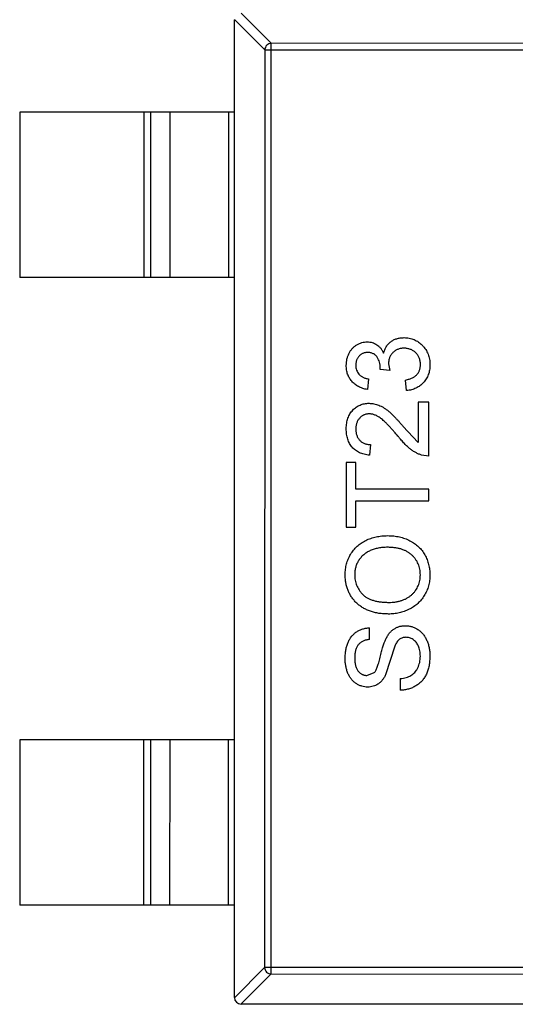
# Model space of a CAD drawing. Header units: inches. Extents: x -29 to 164, y -51 to 83.
# Tile 159 of 164: x 152.71 to 154.21, y 24.22 to 27.2. Entities that reach past the tile are written whole.
import ezdxf

# ---------------------------------------------------------------- set-up
doc = ezdxf.new("R2010")
doc.units = ezdxf.units.IN
doc.header["$LTSCALE"] = 1.21
doc.header["$MEASUREMENT"] = 0
doc.layers.get('0').update_dxf_attribs({"linetype": 'CONTINUOUS'})

msp = doc.modelspace()

# ---------------------------------------------------------------- linework, layer by layer
at = {"color": 7, "linetype": 'Continuous'}
for p, q in [((153.3811, 27.2247), (153.4725, 27.1332)), ((153.3608, 24.2447), (153.3614, 27.2047)), ((153.4528, 27.1135), (153.3614, 27.205)), ((153.4719, 24.3161), (153.4725, 27.1332)), ((154.9503, 27.1329), (153.4725, 27.1332)), ((153.4528, 27.1135), (153.4523, 24.3358)), ((153.4528, 27.1135), (154.97, 27.1132)), ((152.7114, 26.9248), (152.7113, 26.4248)), ((153.3614, 26.9247), (152.7114, 26.9248)), ((153.0874, 26.4247), (153.0875, 26.9247)), ((153.1073, 26.9247), (153.1072, 26.4247)), ((153.1653, 26.9247), (153.1652, 26.4247)), ((153.3435, 26.4247), (153.3436, 26.9247)), ((153.3613, 26.4247), (152.7113, 26.4248)), ((153.8019, 26.1459), (153.8023, 26.1505)), ((153.8308, 26.1426), (153.8019, 26.1459)), ((153.8274, 26.1633), (153.8308, 26.1426)), ((153.7667, 26.1172), (153.7635, 26.0852)), ((153.8821, 26.082), (153.8789, 26.114)), ((153.9494, 26.0467), (153.9173, 26.0467)), ((153.9173, 26.0467), (153.9173, 25.9244)), ((153.9493, 25.8832), (153.9494, 26.0467)), ((153.8709, 25.9741), (153.9173, 25.9244)), ((153.7731, 25.9185), (153.7698, 25.8865)), ((153.9493, 25.8832), (153.9271, 25.8866)), ((153.7282, 25.8641), (153.6993, 25.8641)), ((153.6993, 25.8641), (153.6993, 25.6685)), ((153.7282, 25.7839), (153.7282, 25.8641)), ((153.9493, 25.7839), (153.7282, 25.7839)), ((153.9493, 25.7486), (153.9493, 25.7839)), ((153.7281, 25.7487), (153.9493, 25.7486)), ((153.7281, 25.6685), (153.7281, 25.7487)), ((153.6993, 25.6685), (153.7281, 25.6685)), ((153.7697, 25.3288), (153.7697, 25.364)), ((153.8462, 25.3085), (153.8185, 25.2215)), ((153.7621, 25.2198), (153.7842, 25.2288)), ((153.8626, 25.2102), (153.8626, 25.1749)), ((152.711, 25.0248), (152.7109, 24.5248)), ((153.361, 25.0247), (152.711, 25.0248)), ((153.087, 24.5247), (153.0871, 25.0247)), ((153.1069, 25.0247), (153.1068, 24.5247)), ((153.1649, 25.0247), (153.1648, 24.5247)), ((153.3431, 24.5247), (153.3432, 25.0247)), ((153.3609, 24.5247), (152.7109, 24.5248)), ((153.3608, 24.2444), (153.4523, 24.3358)), ((154.9694, 24.3355), (153.4523, 24.3358)), ((153.4719, 24.3161), (153.3805, 24.2247)), ((153.4719, 24.3161), (154.9497, 24.3158)), ((155.0408, 24.2243), (153.3808, 24.2247))]:
    msp.add_line(p, q, dxfattribs=at)
msp.add_arc((153.3808, 24.2447), 0.02, 179.988, 269.988, dxfattribs=at)
for points, knots in [([(153.4725, 27.1332), (153.47, 27.1332), (153.4649, 27.132), (153.4585, 27.1276), (153.4541, 27.1212), (153.4529, 27.1161), (153.4528, 27.1135)], [0, 0, 0, 0, 0.249032, 0.5, 0.750968, 1, 1, 1, 1]), ([(153.6994, 26.1583), (153.6995, 26.1616), (153.6997, 26.168), (153.7014, 26.1774), (153.7041, 26.1864), (153.7078, 26.195), (153.7124, 26.2029), (153.7179, 26.2099), (153.7242, 26.2158), (153.7313, 26.2207), (153.7388, 26.2246), (153.7466, 26.2274), (153.7547, 26.2291), (153.7602, 26.2293), (153.763, 26.2294)], [0, 0, 0, 0, 0.092054, 0.181008, 0.26913, 0.357137, 0.443549, 0.526433, 0.607453, 0.688385, 0.767854, 0.845531, 0.922529, 1, 1, 1, 1]), ([(153.763, 26.2294), (153.7655, 26.2293), (153.7707, 26.2291), (153.7782, 26.2275), (153.7853, 26.2247), (153.792, 26.221), (153.7982, 26.2161), (153.8037, 26.2102), (153.8087, 26.2032), (153.8112, 26.198), (153.8125, 26.1953)], [0, 0, 0, 0, 0.121951, 0.240787, 0.35855, 0.479066, 0.601519, 0.727551, 0.859932, 1, 1, 1, 1]), ([(153.8125, 26.1953), (153.813, 26.1971), (153.8139, 26.2006), (153.8157, 26.2057), (153.8179, 26.2104), (153.8203, 26.2149), (153.8232, 26.2191), (153.8263, 26.223), (153.8299, 26.2265), (153.8338, 26.2298), (153.8379, 26.2327), (153.8424, 26.2352), (153.847, 26.2374), (153.852, 26.2392), (153.8572, 26.2406), (153.8626, 26.2415), (153.8683, 26.2421), (153.8722, 26.2422), (153.8742, 26.2422)], [0, 0, 0, 0, 0.065828, 0.128938, 0.190858, 0.251186, 0.310974, 0.37005, 0.429672, 0.489507, 0.549975, 0.610075, 0.670915, 0.732909, 0.796711, 0.861825, 0.929892, 1, 1, 1, 1]), ([(153.8742, 26.2422), (153.8769, 26.2422), (153.8822, 26.242), (153.8899, 26.2409), (153.8974, 26.239), (153.9045, 26.2365), (153.9114, 26.2332), (153.9179, 26.2291), (153.9241, 26.2243), (153.9299, 26.2189), (153.9353, 26.213), (153.9399, 26.2065), (153.9438, 26.1996), (153.947, 26.1924), (153.9495, 26.1848), (153.9513, 26.1768), (153.9524, 26.1684), (153.9525, 26.1627), (153.9526, 26.1597)], [0, 0, 0, 0, 0.063503, 0.124805, 0.18492, 0.244376, 0.303775, 0.364133, 0.425376, 0.488388, 0.551743, 0.61386, 0.67564, 0.737737, 0.800417, 0.864658, 0.930985, 1, 1, 1, 1]), ([(153.764, 26.1974), (153.7627, 26.1974), (153.7602, 26.1973), (153.7566, 26.1968), (153.7531, 26.1959), (153.7498, 26.1948), (153.7467, 26.1933), (153.7438, 26.1914), (153.7409, 26.1893), (153.7384, 26.1867), (153.7359, 26.184), (153.7339, 26.181), (153.7321, 26.1779), (153.7307, 26.1746), (153.7296, 26.171), (153.7288, 26.1673), (153.7283, 26.1634), (153.7283, 26.1607), (153.7282, 26.1593)], [0, 0, 0, 0, 0.065093, 0.127304, 0.188122, 0.247131, 0.306077, 0.365678, 0.426103, 0.487841, 0.550317, 0.611805, 0.672737, 0.734883, 0.79768, 0.862475, 0.929775, 1, 1, 1, 1]), ([(153.8023, 26.1505), (153.8022, 26.1534), (153.802, 26.1592), (153.8001, 26.1677), (153.7972, 26.1756), (153.7938, 26.1818), (153.7906, 26.1864), (153.7876, 26.1893), (153.7845, 26.1919), (153.781, 26.1938), (153.7772, 26.1955), (153.7731, 26.1965), (153.7686, 26.1973), (153.7656, 26.1974), (153.764, 26.1974)], [0, 0, 0, 0, 0.129789, 0.254605, 0.378435, 0.50292, 0.565018, 0.624848, 0.683448, 0.742765, 0.802757, 0.86522, 0.930779, 1, 1, 1, 1]), ([(153.8739, 26.2102), (153.8723, 26.2101), (153.869, 26.2101), (153.8643, 26.2095), (153.8598, 26.2084), (153.8555, 26.2069), (153.8514, 26.2051), (153.8475, 26.2028), (153.8439, 26.2001), (153.8405, 26.197), (153.8374, 26.1936), (153.8348, 26.19), (153.8325, 26.1861), (153.8306, 26.182), (153.8292, 26.1776), (153.8281, 26.1731), (153.8275, 26.1683), (153.8274, 26.165), (153.8274, 26.1633)], [0, 0, 0, 0, 0.067051, 0.13118, 0.193722, 0.254499, 0.314763, 0.375117, 0.436023, 0.498297, 0.560571, 0.621619, 0.681973, 0.742853, 0.804272, 0.867473, 0.932273, 1, 1, 1, 1]), ([(153.9237, 26.1609), (153.9237, 26.1627), (153.9237, 26.1663), (153.9229, 26.1715), (153.9219, 26.1764), (153.9202, 26.181), (153.9182, 26.1854), (153.9157, 26.1894), (153.9128, 26.1933), (153.9095, 26.1968), (153.9058, 26.1999), (153.9019, 26.2027), (153.8977, 26.205), (153.8934, 26.2069), (153.8888, 26.2083), (153.8841, 26.2094), (153.8791, 26.2101), (153.8757, 26.2101), (153.8739, 26.2102)], [0, 0, 0, 0, 0.069461, 0.135658, 0.19962, 0.261651, 0.322053, 0.38234, 0.443223, 0.50493, 0.56682, 0.6276, 0.687476, 0.747351, 0.808174, 0.870133, 0.933721, 1, 1, 1, 1]), ([(153.7635, 26.0852), (153.761, 26.0857), (153.7561, 26.0867), (153.7491, 26.0887), (153.7425, 26.0911), (153.7364, 26.0941), (153.7307, 26.0974), (153.7254, 26.1011), (153.7205, 26.1054), (153.7161, 26.11), (153.7121, 26.115), (153.7087, 26.1203), (153.7058, 26.1259), (153.7035, 26.1318), (153.7016, 26.138), (153.7004, 26.1446), (153.6995, 26.1513), (153.6994, 26.156), (153.6994, 26.1583)], [0, 0, 0, 0, 0.071036, 0.139343, 0.204958, 0.268332, 0.330129, 0.390664, 0.450861, 0.510587, 0.570374, 0.629455, 0.687994, 0.747581, 0.807839, 0.870034, 0.93381, 1, 1, 1, 1]), ([(153.7282, 26.1593), (153.7283, 26.1566), (153.7285, 26.1515), (153.7304, 26.144), (153.7334, 26.1373), (153.737, 26.1323), (153.7404, 26.1288), (153.7432, 26.1264), (153.7464, 26.1242), (153.7499, 26.1223), (153.7537, 26.1207), (153.7577, 26.1192), (153.7621, 26.1181), (153.7651, 26.1175), (153.7667, 26.1172)], [0, 0, 0, 0, 0.127797, 0.246795, 0.362284, 0.477652, 0.536237, 0.59559, 0.656344, 0.719085, 0.784349, 0.852876, 0.924551, 1, 1, 1, 1]), ([(153.8789, 26.114), (153.8808, 26.1144), (153.8845, 26.1153), (153.8899, 26.1169), (153.8948, 26.1185), (153.8993, 26.1206), (153.9034, 26.1227), (153.9071, 26.125), (153.9104, 26.1276), (153.9132, 26.1304), (153.9157, 26.1334), (153.9179, 26.1366), (153.9197, 26.14), (153.9211, 26.1438), (153.9223, 26.1477), (153.9232, 26.1519), (153.9237, 26.1563), (153.9237, 26.1593), (153.9237, 26.1609)], [0, 0, 0, 0, 0.082566, 0.15976, 0.233155, 0.301356, 0.365752, 0.426437, 0.484185, 0.539549, 0.593156, 0.647048, 0.701446, 0.757, 0.81384, 0.873058, 0.934963, 1, 1, 1, 1]), ([(153.9526, 26.1597), (153.9525, 26.1571), (153.9524, 26.1519), (153.9514, 26.1444), (153.95, 26.1371), (153.9478, 26.1303), (153.9451, 26.1237), (153.9416, 26.1175), (153.9376, 26.1116), (153.933, 26.1062), (153.9279, 26.1011), (153.9225, 26.0966), (153.9166, 26.0928), (153.9104, 26.0894), (153.9038, 26.0866), (153.8969, 26.0845), (153.8896, 26.0829), (153.8846, 26.0823), (153.8821, 26.082)], [0, 0, 0, 0, 0.067794, 0.133464, 0.196934, 0.258481, 0.319787, 0.380431, 0.44099, 0.502867, 0.564806, 0.625526, 0.685604, 0.746041, 0.807347, 0.869717, 0.93379, 1, 1, 1, 1]), ([(153.6993, 25.9666), (153.6994, 25.9695), (153.6995, 25.9751), (153.7005, 25.9834), (153.702, 25.9911), (153.7042, 25.9984), (153.707, 26.0052), (153.7104, 26.0116), (153.7144, 26.0175), (153.7191, 26.0229), (153.7242, 26.0277), (153.7296, 26.0319), (153.7353, 26.0355), (153.7413, 26.0385), (153.7477, 26.0408), (153.7543, 26.0423), (153.7612, 26.0434), (153.766, 26.0435), (153.7684, 26.0435)], [0, 0, 0, 0, 0.074712, 0.145539, 0.213339, 0.278615, 0.342094, 0.40389, 0.465063, 0.526577, 0.587328, 0.64638, 0.704345, 0.761672, 0.819418, 0.878039, 0.937796, 1, 1, 1, 1]), ([(153.7684, 26.0435), (153.7708, 26.0435), (153.7758, 26.0433), (153.7832, 26.0422), (153.7905, 26.0404), (153.7979, 26.038), (153.8052, 26.0346), (153.8127, 26.0304), (153.8204, 26.0252), (153.8269, 26.0201), (153.8324, 26.0155), (153.8369, 26.0113), (153.8417, 26.0065), (153.8469, 26.0012), (153.8524, 25.9953), (153.8583, 25.9888), (153.8645, 25.9817), (153.8687, 25.9767), (153.8709, 25.9741)], [0, 0, 0, 0, 0.057945, 0.116018, 0.174826, 0.234683, 0.296827, 0.364061, 0.436192, 0.51426, 0.556976, 0.604856, 0.657675, 0.715751, 0.77884, 0.847501, 0.921228, 1, 1, 1, 1]), ([(153.7687, 26.0115), (153.7673, 26.0114), (153.7645, 26.0114), (153.7605, 26.0107), (153.7566, 26.0098), (153.7529, 26.0084), (153.7494, 26.0066), (153.746, 26.0044), (153.7428, 26.0018), (153.7399, 25.9989), (153.7371, 25.9957), (153.7348, 25.9921), (153.7327, 25.9883), (153.731, 25.9843), (153.7298, 25.9801), (153.7289, 25.9755), (153.7283, 25.9708), (153.7282, 25.9676), (153.7282, 25.9659)], [0, 0, 0, 0, 0.061762, 0.121174, 0.179421, 0.236843, 0.294322, 0.353191, 0.412721, 0.474522, 0.537057, 0.599591, 0.662367, 0.725246, 0.790316, 0.857724, 0.927232, 1, 1, 1, 1]), ([(153.8558, 25.9443), (153.8531, 25.9475), (153.8479, 25.9537), (153.8402, 25.9624), (153.833, 25.9704), (153.8262, 25.9775), (153.82, 25.9838), (153.8142, 25.9893), (153.809, 25.994), (153.8041, 25.9978), (153.7995, 26.0011), (153.795, 26.0039), (153.7905, 26.0062), (153.7861, 26.0081), (153.7817, 26.0096), (153.7773, 26.0107), (153.773, 26.0114), (153.7701, 26.0114), (153.7687, 26.0115)], [0, 0, 0, 0, 0.11141, 0.214526, 0.309417, 0.396087, 0.474284, 0.544374, 0.60642, 0.660582, 0.709794, 0.756451, 0.800767, 0.843168, 0.884295, 0.923885, 0.962359, 1, 1, 1, 1]), ([(153.7698, 25.8865), (153.767, 25.8868), (153.7616, 25.8874), (153.7537, 25.889), (153.7464, 25.8913), (153.7395, 25.8939), (153.7332, 25.8973), (153.7274, 25.9011), (153.7221, 25.9055), (153.7173, 25.9105), (153.7131, 25.9159), (153.7094, 25.9218), (153.7063, 25.9282), (153.7037, 25.935), (153.7018, 25.9423), (153.7004, 25.95), (153.6995, 25.9582), (153.6994, 25.9638), (153.6993, 25.9666)], [0, 0, 0, 0, 0.070675, 0.137493, 0.201473, 0.262869, 0.32255, 0.380737, 0.43822, 0.495487, 0.553484, 0.611346, 0.670644, 0.731587, 0.794183, 0.859445, 0.928208, 1, 1, 1, 1]), ([(153.7282, 25.9659), (153.7282, 25.9642), (153.7283, 25.9608), (153.7289, 25.9558), (153.7297, 25.9511), (153.7311, 25.9466), (153.7327, 25.9424), (153.7348, 25.9385), (153.7372, 25.9349), (153.74, 25.9315), (153.7432, 25.9285), (153.7466, 25.9258), (153.7503, 25.9236), (153.7543, 25.9218), (153.7586, 25.9203), (153.7631, 25.9193), (153.768, 25.9187), (153.7713, 25.9186), (153.7731, 25.9185)], [0, 0, 0, 0, 0.070696, 0.138358, 0.20337, 0.2657, 0.327256, 0.386512, 0.445858, 0.505173, 0.56378, 0.622343, 0.680824, 0.739795, 0.800801, 0.864239, 0.930631, 1, 1, 1, 1]), ([(153.9271, 25.8866), (153.9242, 25.8877), (153.9182, 25.8898), (153.9096, 25.8942), (153.901, 25.8993), (153.8941, 25.9044), (153.8885, 25.9089), (153.8842, 25.9128), (153.8797, 25.9171), (153.8752, 25.9217), (153.8705, 25.9268), (153.8656, 25.9322), (153.8607, 25.9381), (153.8575, 25.9422), (153.8558, 25.9443)], [0, 0, 0, 0, 0.100388, 0.204407, 0.310686, 0.422157, 0.480685, 0.543238, 0.6095, 0.679555, 0.753841, 0.831641, 0.913813, 1, 1, 1, 1]), ([(153.696, 25.5245), (153.6961, 25.5273), (153.6962, 25.5329), (153.6969, 25.5412), (153.6983, 25.5493), (153.7001, 25.5571), (153.7024, 25.5648), (153.7052, 25.5722), (153.7086, 25.5794), (153.7124, 25.5864), (153.7167, 25.5931), (153.7214, 25.5994), (153.7266, 25.6052), (153.732, 25.6108), (153.738, 25.6158), (153.7443, 25.6205), (153.7511, 25.6247), (153.7582, 25.6285), (153.7656, 25.6319), (153.7734, 25.6348), (153.7813, 25.6373), (153.7895, 25.6394), (153.798, 25.6409), (153.8067, 25.6421), (153.8156, 25.6427), (153.8216, 25.6428), (153.8247, 25.6429)], [0, 0, 0, 0, 0.043099, 0.085587, 0.126908, 0.167967, 0.20845, 0.249025, 0.289281, 0.33001, 0.370598, 0.410466, 0.450033, 0.489688, 0.529116, 0.569037, 0.609703, 0.650759, 0.692509, 0.734219, 0.776707, 0.819552, 0.863351, 0.907839, 0.953334, 1, 1, 1, 1]), ([(153.8247, 25.6429), (153.8278, 25.6428), (153.8339, 25.6427), (153.843, 25.642), (153.8518, 25.6408), (153.8604, 25.6392), (153.8687, 25.637), (153.8768, 25.6344), (153.8846, 25.6313), (153.8921, 25.6277), (153.8993, 25.6237), (153.9061, 25.6193), (153.9124, 25.6145), (153.9183, 25.6093), (153.9238, 25.6037), (153.9287, 25.5977), (153.9333, 25.5913), (153.9373, 25.5845), (153.9408, 25.5775), (153.9439, 25.5703), (153.9466, 25.563), (153.9487, 25.5555), (153.9504, 25.5479), (153.9516, 25.5401), (153.9523, 25.5322), (153.9524, 25.5269), (153.9525, 25.5243)], [0, 0, 0, 0, 0.04756, 0.093962, 0.139112, 0.183626, 0.227457, 0.270703, 0.313611, 0.35626, 0.398366, 0.439557, 0.480045, 0.519888, 0.559658, 0.599421, 0.639208, 0.679668, 0.72002, 0.759859, 0.79956, 0.839199, 0.878956, 0.918794, 0.959083, 1, 1, 1, 1]), ([(153.8244, 25.6076), (153.8219, 25.6076), (153.8171, 25.6076), (153.81, 25.607), (153.803, 25.6063), (153.7963, 25.6052), (153.7899, 25.6037), (153.7837, 25.6021), (153.7777, 25.6), (153.772, 25.5976), (153.7665, 25.595), (153.7614, 25.592), (153.7566, 25.5888), (153.752, 25.5853), (153.7479, 25.5814), (153.744, 25.5773), (153.7405, 25.5729), (153.7372, 25.5682), (153.7343, 25.5633), (153.7318, 25.5582), (153.7296, 25.553), (153.7279, 25.5476), (153.7266, 25.5421), (153.7256, 25.5364), (153.725, 25.5306), (153.7249, 25.5266), (153.7249, 25.5247)], [0, 0, 0, 0, 0.050852, 0.099752, 0.147438, 0.194086, 0.239171, 0.28334, 0.326577, 0.368936, 0.410572, 0.451051, 0.490877, 0.530044, 0.568937, 0.607578, 0.64642, 0.685679, 0.724799, 0.763513, 0.802173, 0.84074, 0.879649, 0.919071, 0.959098, 1, 1, 1, 1]), ([(153.9236, 25.5241), (153.9235, 25.5271), (153.9234, 25.5329), (153.9222, 25.5415), (153.9201, 25.5496), (153.9173, 25.5574), (153.9136, 25.5647), (153.9092, 25.5716), (153.9039, 25.5781), (153.8979, 25.5842), (153.891, 25.5897), (153.8835, 25.5946), (153.8753, 25.5986), (153.8665, 25.602), (153.8569, 25.6045), (153.8466, 25.6063), (153.8357, 25.6074), (153.8283, 25.6076), (153.8244, 25.6076)], [0, 0, 0, 0, 0.061055, 0.119545, 0.176806, 0.232956, 0.288583, 0.344667, 0.401662, 0.46054, 0.520477, 0.581213, 0.643431, 0.707961, 0.775371, 0.846414, 0.921152, 1, 1, 1, 1]), ([(153.8275, 25.4057), (153.8225, 25.4058), (153.8128, 25.406), (153.7985, 25.4075), (153.7852, 25.4101), (153.7726, 25.4138), (153.7609, 25.4184), (153.75, 25.4241), (153.74, 25.4309), (153.7308, 25.4387), (153.7227, 25.4473), (153.7155, 25.4565), (153.7095, 25.4664), (153.7045, 25.4768), (153.7007, 25.4879), (153.6981, 25.4996), (153.6963, 25.5118), (153.6961, 25.5202), (153.696, 25.5245)], [0, 0, 0, 0, 0.075226, 0.146575, 0.2145, 0.27953, 0.342403, 0.403496, 0.463762, 0.523864, 0.583252, 0.641302, 0.698898, 0.756295, 0.814628, 0.874325, 0.935783, 1, 1, 1, 1]), ([(153.7249, 25.5247), (153.7249, 25.5219), (153.7251, 25.5163), (153.7263, 25.5081), (153.7281, 25.5003), (153.7307, 25.4927), (153.734, 25.4855), (153.7382, 25.4785), (153.743, 25.4718), (153.7486, 25.4655), (153.755, 25.4596), (153.7625, 25.4546), (153.771, 25.4504), (153.7805, 25.4469), (153.791, 25.4442), (153.8024, 25.4423), (153.8148, 25.4412), (153.8235, 25.441), (153.8279, 25.441)], [0, 0, 0, 0, 0.055943, 0.110382, 0.164048, 0.216759, 0.269601, 0.323009, 0.377581, 0.433449, 0.490922, 0.550625, 0.613117, 0.679861, 0.751358, 0.828261, 0.910795, 1, 1, 1, 1]), ([(153.9525, 25.5243), (153.9524, 25.5214), (153.9523, 25.5157), (153.9515, 25.5073), (153.9502, 25.4991), (153.9483, 25.4911), (153.9459, 25.4834), (153.943, 25.4759), (153.9396, 25.4686), (153.9357, 25.4616), (153.9313, 25.455), (153.9264, 25.4487), (153.9212, 25.4428), (153.9156, 25.4374), (153.9096, 25.4323), (153.9033, 25.4278), (153.8965, 25.4236), (153.8894, 25.4198), (153.8821, 25.4165), (153.8746, 25.4137), (153.867, 25.4112), (153.8593, 25.4092), (153.8515, 25.4076), (153.8436, 25.4065), (153.8356, 25.4058), (153.8302, 25.4057), (153.8275, 25.4057)], [0, 0, 0, 0, 0.044697, 0.088534, 0.131409, 0.173814, 0.215715, 0.257247, 0.298848, 0.340604, 0.382029, 0.42297, 0.463632, 0.504048, 0.544591, 0.584964, 0.626265, 0.667979, 0.709943, 0.751382, 0.792619, 0.833948, 0.875008, 0.916446, 0.957907, 1, 1, 1, 1]), ([(153.8279, 25.441), (153.8315, 25.441), (153.8386, 25.4411), (153.8488, 25.4423), (153.8585, 25.4441), (153.8677, 25.4467), (153.8761, 25.45), (153.8841, 25.4541), (153.8914, 25.4589), (153.8981, 25.4645), (153.9041, 25.4706), (153.9093, 25.4771), (153.9137, 25.484), (153.9173, 25.4913), (153.9202, 25.499), (153.9221, 25.507), (153.9234, 25.5154), (153.9235, 25.5212), (153.9236, 25.5241)], [0, 0, 0, 0, 0.075964, 0.148125, 0.217201, 0.2833, 0.347202, 0.4093, 0.470426, 0.531588, 0.591739, 0.650258, 0.707303, 0.764208, 0.821148, 0.879119, 0.938423, 1, 1, 1, 1]), ([(153.696, 25.2714), (153.6961, 25.2758), (153.6963, 25.2845), (153.6979, 25.297), (153.7008, 25.3088), (153.704, 25.318), (153.7072, 25.3248), (153.7097, 25.3296), (153.7126, 25.3341), (153.7157, 25.3383), (153.7191, 25.3422), (153.7228, 25.3457), (153.7267, 25.349), (153.7322, 25.353), (153.7396, 25.3572), (153.7491, 25.3608), (153.7592, 25.3633), (153.7662, 25.3638), (153.7697, 25.364)], [0, 0, 0, 0, 0.100475, 0.195644, 0.286083, 0.372983, 0.415026, 0.456052, 0.495939, 0.535566, 0.574087, 0.612519, 0.651081, 0.689513, 0.766237, 0.84235, 0.919974, 1, 1, 1, 1]), ([(153.8178, 25.3271), (153.8186, 25.3289), (153.8203, 25.3324), (153.823, 25.3374), (153.8259, 25.3421), (153.829, 25.3464), (153.8323, 25.3503), (153.8357, 25.3538), (153.8392, 25.3571), (153.843, 25.3599), (153.8469, 25.3624), (153.8509, 25.3646), (153.8551, 25.3663), (153.8595, 25.3679), (153.864, 25.369), (153.8686, 25.3698), (153.8734, 25.3704), (153.8766, 25.3704), (153.8783, 25.3704)], [0, 0, 0, 0, 0.074931, 0.147078, 0.216364, 0.282503, 0.346688, 0.408836, 0.469262, 0.528432, 0.587001, 0.644416, 0.702189, 0.759767, 0.81849, 0.877633, 0.93802, 1, 1, 1, 1]), ([(153.8783, 25.3704), (153.8815, 25.3703), (153.888, 25.37), (153.8976, 25.3678), (153.9068, 25.3643), (153.9142, 25.3602), (153.9198, 25.3563), (153.9238, 25.353), (153.9276, 25.3494), (153.9311, 25.3455), (153.9344, 25.3414), (153.9374, 25.3368), (153.9402, 25.332), (153.9436, 25.3252), (153.9472, 25.3161), (153.9502, 25.3045), (153.9521, 25.2923), (153.9523, 25.2839), (153.9524, 25.2796)], [0, 0, 0, 0, 0.074816, 0.148535, 0.223872, 0.301297, 0.340894, 0.38034, 0.420127, 0.45995, 0.500831, 0.541907, 0.584439, 0.62808, 0.717267, 0.80786, 0.901925, 1, 1, 1, 1]), ([(153.88, 25.3352), (153.8781, 25.3351), (153.8746, 25.3349), (153.8695, 25.3339), (153.8648, 25.3318), (153.8603, 25.3292), (153.8562, 25.3255), (153.8525, 25.3208), (153.849, 25.3151), (153.8472, 25.3108), (153.8462, 25.3085)], [0, 0, 0, 0, 0.117768, 0.230176, 0.339843, 0.450625, 0.566943, 0.696021, 0.839438, 1, 1, 1, 1]), ([(153.9236, 25.2781), (153.9235, 25.2809), (153.9234, 25.2864), (153.9222, 25.2944), (153.9204, 25.3019), (153.9178, 25.3088), (153.9146, 25.315), (153.9108, 25.3205), (153.9064, 25.3251), (153.9015, 25.3287), (153.8963, 25.3316), (153.8909, 25.3337), (153.8855, 25.3349), (153.8818, 25.3351), (153.88, 25.3352)], [0, 0, 0, 0, 0.105584, 0.205868, 0.300947, 0.393002, 0.480949, 0.562874, 0.641461, 0.717742, 0.791772, 0.862716, 0.931777, 1, 1, 1, 1]), ([(153.7697, 25.3288), (153.7679, 25.3286), (153.7644, 25.3281), (153.7594, 25.327), (153.7546, 25.3255), (153.7503, 25.3237), (153.7462, 25.3216), (153.7425, 25.319), (153.7392, 25.3161), (153.7361, 25.3129), (153.7335, 25.3093), (153.7312, 25.3052), (153.7292, 25.3008), (153.7276, 25.296), (153.7264, 25.2907), (153.7254, 25.2851), (153.725, 25.2791), (153.7249, 25.2749), (153.7248, 25.2728)], [0, 0, 0, 0, 0.067155, 0.131403, 0.192732, 0.251253, 0.307704, 0.362699, 0.417778, 0.472304, 0.527873, 0.58523, 0.645057, 0.707952, 0.774434, 0.84494, 0.920404, 1, 1, 1, 1]), ([(153.7842, 25.2288), (153.785, 25.2296), (153.7866, 25.2316), (153.7888, 25.2351), (153.791, 25.2396), (153.7931, 25.2449), (153.7953, 25.2511), (153.7976, 25.2581), (153.7998, 25.2661), (153.802, 25.2747), (153.8041, 25.2834), (153.8063, 25.2916), (153.8083, 25.2992), (153.8103, 25.3061), (153.8123, 25.3123), (153.8142, 25.3179), (153.816, 25.3227), (153.8172, 25.3257), (153.8178, 25.3271)], [0, 0, 0, 0, 0.032743, 0.07241, 0.119611, 0.174673, 0.237345, 0.308352, 0.38763, 0.474784, 0.563332, 0.645136, 0.720203, 0.789134, 0.851497, 0.907331, 0.956969, 1, 1, 1, 1]), ([(153.9524, 25.2796), (153.9524, 25.2769), (153.9523, 25.2716), (153.9518, 25.2637), (153.951, 25.2562), (153.9499, 25.2491), (153.9484, 25.2422), (153.9466, 25.2357), (153.9445, 25.2296), (153.942, 25.2237), (153.9392, 25.2183), (153.9361, 25.213), (153.9326, 25.2082), (153.9288, 25.2036), (153.9247, 25.1993), (153.9202, 25.1953), (153.9154, 25.1917), (153.9103, 25.1883), (153.905, 25.1853), (153.8995, 25.1827), (153.8937, 25.1804), (153.8878, 25.1786), (153.8818, 25.177), (153.8756, 25.176), (153.8692, 25.1752), (153.8648, 25.175), (153.8626, 25.1749)], [0, 0, 0, 0, 0.052493, 0.102825, 0.151397, 0.198033, 0.242876, 0.285999, 0.327849, 0.368395, 0.407852, 0.446838, 0.485166, 0.523341, 0.561602, 0.59992, 0.638496, 0.677791, 0.71729, 0.756605, 0.796068, 0.835886, 0.875714, 0.916263, 0.95776, 1, 1, 1, 1]), ([(153.8626, 25.2102), (153.8658, 25.2106), (153.8719, 25.2113), (153.8805, 25.2134), (153.8883, 25.2161), (153.8952, 25.2194), (153.9014, 25.2238), (153.9069, 25.2291), (153.9117, 25.2355), (153.916, 25.2428), (153.9193, 25.2509), (153.9218, 25.2595), (153.9233, 25.2686), (153.9235, 25.2749), (153.9236, 25.2781)], [0, 0, 0, 0, 0.093796, 0.180188, 0.260363, 0.334847, 0.407093, 0.481448, 0.559271, 0.64227, 0.728586, 0.815978, 0.906035, 1, 1, 1, 1]), ([(153.7644, 25.1846), (153.7613, 25.1847), (153.7552, 25.1849), (153.7461, 25.187), (153.7374, 25.1904), (153.7305, 25.1942), (153.7253, 25.1979), (153.7215, 25.201), (153.718, 25.2044), (153.7148, 25.2082), (153.7118, 25.2122), (153.7091, 25.2165), (153.7066, 25.2212), (153.7036, 25.2278), (153.7005, 25.2366), (153.6979, 25.2477), (153.6963, 25.2593), (153.6961, 25.2673), (153.696, 25.2714)], [0, 0, 0, 0, 0.074995, 0.149165, 0.223664, 0.300412, 0.33957, 0.378921, 0.418096, 0.45823, 0.498427, 0.539708, 0.582216, 0.625824, 0.715481, 0.807384, 0.901634, 1, 1, 1, 1]), ([(153.7248, 25.2728), (153.7249, 25.2705), (153.7249, 25.2662), (153.7255, 25.26), (153.7263, 25.2543), (153.7275, 25.249), (153.729, 25.2441), (153.7309, 25.2397), (153.7331, 25.2359), (153.7357, 25.2324), (153.7385, 25.2295), (153.7415, 25.2269), (153.7445, 25.2247), (153.7478, 25.2229), (153.7512, 25.2215), (153.7547, 25.2206), (153.7584, 25.2199), (153.7609, 25.2198), (153.7621, 25.2198)], [0, 0, 0, 0, 0.091511, 0.177143, 0.257108, 0.331198, 0.400592, 0.465625, 0.526973, 0.585443, 0.641399, 0.695044, 0.746782, 0.796959, 0.847545, 0.897439, 0.947649, 1, 1, 1, 1]), ([(153.8185, 25.2215), (153.8169, 25.2185), (153.8138, 25.2128), (153.8083, 25.2052), (153.8022, 25.1988), (153.7956, 25.1935), (153.7884, 25.1895), (153.7807, 25.1867), (153.7727, 25.1848), (153.7672, 25.1846), (153.7644, 25.1846)], [0, 0, 0, 0, 0.144805, 0.279512, 0.406394, 0.527502, 0.645393, 0.761885, 0.878942, 1, 1, 1, 1]), ([(153.4523, 24.3358), (153.4523, 24.3332), (153.4535, 24.3282), (153.4579, 24.3217), (153.4643, 24.3173), (153.4694, 24.3162), (153.4719, 24.3161)], [0, 0, 0, 0, 0.249032, 0.5, 0.750968, 1, 1, 1, 1])]:
    msp.add_open_spline(points, degree=3, knots=knots, dxfattribs=at)

doc.saveas('drawing.dxf')
